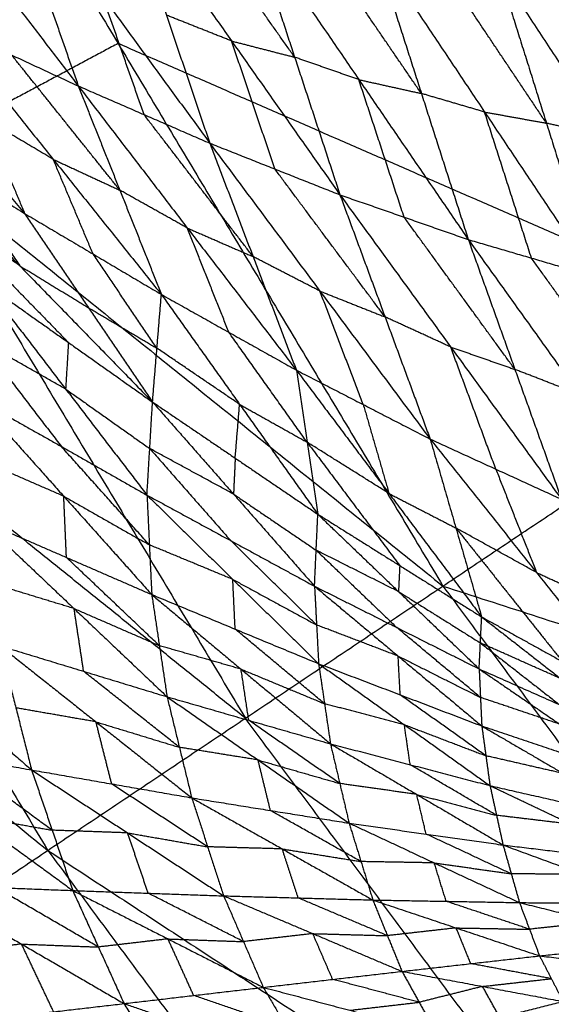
# Model space of a CAD drawing. Header units: millimetres. Extents: x -106 to 110, y -96 to 120.
# Tile 60 of 256: x -73.26 to -69.67, y -39.12 to -32.48. Entities that reach past the tile are written whole.
import ezdxf

# ---------------------------------------------------------------- set-up
doc = ezdxf.new("R2010")
doc.units = ezdxf.units.MM
doc.header["$MEASUREMENT"] = 0
doc.layers.add('Default', color=7, linetype='Continuous', true_color=0x000000)

msp = doc.modelspace()

# ---------------------------------------------------------------- linework, layer by layer
at = {"layer": 'Default'}
for points in [[(-74.783, -28.9894, 6.9532), (-72.5919, -32.645, 6.9532), (-70.4009, -36.3005, 6.9532)], [(-74.783, -28.9894, 6.9532), (-70.1447, -31.0097, 6.2709), (-65.5063, -33.0301, 5.5886)], [(-77.6098, -30.5003, 7.9444), (-75.3378, -34.2908, 7.9444), (-73.0659, -38.0813, 7.9444)], [(-77.6098, -30.5003, 7.9444), (-74.0053, -33.4004, 7.4488), (-70.4009, -36.3005, 6.9532)], [(-70.1447, -31.0097, 6.2709), (-69.0491, -32.8375, 6.2709), (-67.9536, -34.6653, 6.2709)], [(-74.2836, -31.0723, 2.1787), (-73.5719, -32.0018, 2.2203), (-72.8603, -32.9313, 2.2619)], [(-73.4158, -31.3441, 1.7947), (-73.138, -32.1377, 2.0283), (-72.8603, -32.9313, 2.2619)], [(-73.4158, -31.3441, 1.7947), (-72.6948, -32.3304, 1.8653), (-71.9738, -33.3167, 1.936)], [(-72.5576, -31.5918, 1.4255), (-72.2657, -32.4542, 1.6808), (-71.9738, -33.3167, 1.936)], [(-72.5576, -31.5918, 1.4255), (-71.8266, -32.6282, 1.5247), (-71.0956, -33.6645, 1.6238)], [(-71.401, -32.7378, 1.3489), (-71.7665, -32.2197, 1.2993), (-72.132, -31.7015, 1.2498)], [(-71.7065, -31.8112, 1.074), (-71.401, -32.7378, 1.3489), (-71.0956, -33.6645, 1.6238)], [(-71.7065, -31.8112, 1.074), (-70.9682, -32.8886, 1.2012), (-70.23, -33.966, 1.3283)], [(-70.5462, -32.982, 1.0361), (-70.9154, -32.4433, 0.9725), (-71.2845, -31.9045, 0.9089)], [(-80.485, -32.0371, 9.1165), (-76.7755, -35.0592, 8.5305), (-73.0659, -38.0813, 7.9444)], [(-70.8625, -31.9979, 0.7438), (-70.5462, -32.982, 1.0361), (-70.23, -33.966, 1.3283)], [(-70.8625, -31.9979, 0.7438), (-70.1202, -33.1067, 0.8983), (-69.3779, -34.2154, 1.0528)], [(-74.6642, -32.0799, 2.9466), (-73.9431, -32.9352, 3.1591), (-73.222, -33.7905, 3.3716)], [(-69.703, -33.182, 0.7462), (-70.0741, -32.6276, 0.669), (-70.4453, -32.0732, 0.5917)], [(-70.0281, -32.1485, 0.4396), (-69.703, -33.182, 0.7462), (-69.3779, -34.2154, 1.0528)], [(-70.0281, -32.1485, 0.4396), (-69.2848, -33.2777, 0.6193), (-68.5415, -34.4069, 0.799)], [(-72.417, -33.124, 2.099), (-72.5559, -32.7272, 1.9822), (-72.6948, -32.3304, 1.8653)], [(-71.8266, -32.6282, 1.5247), (-72.0462, -32.5412, 1.6027), (-72.2657, -32.4542, 1.6808)], [(-73.7585, -32.5152, 2.6001), (-73.4902, -33.1529, 2.9858), (-73.222, -33.7905, 3.3716)], [(-73.7585, -32.5152, 2.6001), (-73.3094, -32.7233, 2.431), (-72.8603, -32.9313, 2.2619)], [(-73.7585, -32.5152, 2.6001), (-73.0292, -33.4256, 2.8575), (-72.2998, -34.3359, 3.1148)], [(-71.5347, -33.4906, 1.7799), (-71.6807, -33.0594, 1.6523), (-71.8266, -32.6282, 1.5247)], [(-71.8266, -32.6282, 1.5247), (-71.6138, -32.683, 1.4368), (-71.401, -32.7378, 1.3489)], [(-72.5919, -32.645, 6.9532), (-73.2986, -33.0227, 7.201), (-74.0053, -33.4004, 7.4488)], [(-67.9536, -34.6653, 6.2709), (-70.2728, -33.6551, 6.612), (-72.5919, -32.645, 6.9532)], [(-72.58, -33.6336, 2.6884), (-72.9447, -33.1784, 2.5597), (-73.3094, -32.7233, 2.431)], [(-70.9682, -32.8886, 1.2012), (-71.1846, -32.8132, 1.275), (-71.401, -32.7378, 1.3489)], [(-70.6628, -33.8153, 1.476), (-70.8155, -33.3519, 1.3386), (-70.9682, -32.8886, 1.2012)], [(-70.9682, -32.8886, 1.2012), (-70.7572, -32.9353, 1.1186), (-70.5462, -32.982, 1.0361)], [(-72.8603, -32.9313, 2.2619), (-72.58, -33.6336, 2.6884), (-72.2998, -34.3359, 3.1148)], [(-72.8603, -32.9313, 2.2619), (-72.417, -33.124, 2.099), (-71.9738, -33.3167, 1.936)], [(-72.8603, -32.9313, 2.2619), (-72.1249, -33.8884, 2.5639), (-71.3895, -34.8456, 2.866)], [(-70.1202, -33.1067, 0.8983), (-70.3332, -33.0443, 0.9672), (-70.5462, -32.982, 1.0361)], [(-70.4009, -36.3005, 6.9532), (-67.9536, -34.6653, 6.2709), (-65.5063, -33.0301, 5.5886)], [(-73.0292, -33.4256, 2.8575), (-73.2597, -33.2892, 2.9216), (-73.4902, -33.1529, 2.9858)], [(-71.6816, -34.0811, 2.401), (-72.0493, -33.6026, 2.25), (-72.417, -33.124, 2.099)], [(-69.804, -34.0907, 1.1906), (-69.9621, -33.5987, 1.0444), (-70.1202, -33.1067, 0.8983)], [(-70.1202, -33.1067, 0.8983), (-69.9116, -33.1443, 0.8223), (-69.703, -33.182, 0.7462)], [(-74.1517, -33.2242, 3.635), (-73.6869, -33.5073, 3.5033), (-73.222, -33.7905, 3.3716)], [(-74.1517, -33.2242, 3.635), (-73.2556, -34.1424, 4.0161), (-72.3596, -35.0605, 4.3971)], [(-69.2848, -33.2777, 0.6193), (-69.4939, -33.2298, 0.6828), (-69.703, -33.182, 0.7462)], [(-71.9738, -33.3167, 1.936), (-71.6816, -34.0811, 2.401), (-71.3895, -34.8456, 2.866)], [(-71.9738, -33.3167, 1.936), (-71.5347, -33.4906, 1.7799), (-71.0956, -33.6645, 1.6238)], [(-71.9738, -33.3167, 1.936), (-71.2305, -34.3134, 2.2802), (-70.4872, -35.3101, 2.6244)], [(-74.0053, -33.4004, 7.4488), (-72.8694, -35.2957, 7.4488), (-71.7334, -37.1909, 7.4488)], [(-72.7609, -34.0632, 3.2432), (-72.895, -33.7444, 3.0503), (-73.0292, -33.4256, 2.8575)], [(-73.0292, -33.4256, 2.8575), (-72.8046, -33.5296, 2.7729), (-72.58, -33.6336, 2.6884)], [(-70.7914, -34.4873, 2.1241), (-71.1631, -33.989, 1.952), (-71.5347, -33.4906, 1.7799)], [(-73.6869, -33.5073, 3.5033), (-73.4712, -33.8248, 3.7597), (-73.2556, -34.1424, 4.0161)], [(-72.1249, -33.8884, 2.5639), (-72.3525, -33.761, 2.6262), (-72.58, -33.6336, 2.6884)], [(-71.0956, -33.6645, 1.6238), (-70.7914, -34.4873, 2.1241), (-70.4872, -35.3101, 2.6244)], [(-71.0956, -33.6645, 1.6238), (-70.6628, -33.8153, 1.476), (-70.23, -33.966, 1.3283)], [(-71.0956, -33.6645, 1.6238), (-70.3485, -34.69, 2.0078), (-69.6013, -35.7155, 2.3918)], [(-73.8231, -33.7412, 4.1033), (-73.375, -34.2003, 4.2938), (-72.927, -34.6594, 4.4843)], [(-73.2556, -34.1424, 4.0161), (-73.5394, -33.9418, 4.0597), (-73.8231, -33.7412, 4.1033)], [(-73.222, -33.7905, 3.3716), (-72.7908, -34.4255, 3.8844), (-72.3596, -35.0605, 4.3971)], [(-73.222, -33.7905, 3.3716), (-72.7609, -34.0632, 3.2432), (-72.2998, -34.3359, 3.1148)], [(-69.9157, -34.8408, 1.86), (-70.2893, -34.328, 1.668), (-70.6628, -33.8153, 1.476)], [(-71.8447, -34.5907, 2.9904), (-71.9848, -34.2396, 2.7772), (-72.1249, -33.8884, 2.5639)], [(-72.1249, -33.8884, 2.5639), (-71.9033, -33.9848, 2.4825), (-71.6816, -34.0811, 2.401)], [(-70.23, -33.966, 1.3283), (-69.9157, -34.8408, 1.86), (-69.6013, -35.7155, 2.3918)], [(-70.23, -33.966, 1.3283), (-69.804, -34.0907, 1.1906), (-69.3779, -34.2154, 1.0528)], [(-70.23, -33.966, 1.3283), (-69.4803, -35.01, 1.7486), (-68.7306, -36.0541, 2.1688)], [(-72.3297, -34.6982, 3.756), (-72.5453, -34.3807, 3.4996), (-72.7609, -34.0632, 3.2432)], [(-71.2305, -34.3134, 2.2802), (-71.4561, -34.1973, 2.3406), (-71.6816, -34.0811, 2.401)], [(-69.0542, -35.1347, 1.6108), (-69.4291, -34.6127, 1.4007), (-69.804, -34.0907, 1.1906)], [(-73.2556, -34.1424, 4.0161), (-73.0232, -34.2839, 3.9502), (-72.7908, -34.4255, 3.8844)], [(-71.7334, -37.1909, 7.4488), (-73.5356, -35.7408, 7.6966), (-75.3378, -34.2908, 7.9444)], [(-73.4945, -34.2582, 4.5715), (-72.9457, -34.973, 4.2742), (-72.397, -35.6878, 3.9769)], [(-73.4945, -34.2582, 4.5715), (-72.927, -34.6594, 4.4843), (-72.3596, -35.0605, 4.3971)], [(-72.3596, -35.0605, 4.3971), (-72.3297, -34.6982, 3.756), (-72.2998, -34.3359, 3.1148)], [(-72.2998, -34.3359, 3.1148), (-71.8447, -34.5907, 2.9904), (-71.3895, -34.8456, 2.866)], [(-72.2998, -34.3359, 3.1148), (-71.7723, -35.0763, 3.6721), (-71.2447, -35.8167, 4.2294)], [(-70.9384, -35.0779, 2.7452), (-71.0844, -34.6956, 2.5127), (-71.2305, -34.3134, 2.2802)], [(-71.2305, -34.3134, 2.2802), (-71.011, -34.4004, 2.2021), (-70.7914, -34.4873, 2.1241)], [(-72.7908, -34.4255, 3.8844), (-72.5602, -34.5619, 3.8202), (-72.3297, -34.6982, 3.756)], [(-70.3485, -34.69, 2.0078), (-70.5699, -34.5887, 2.0659), (-70.7914, -34.4873, 2.1241)], [(-71.3171, -35.3311, 3.5477), (-71.5809, -34.9609, 3.2691), (-71.8447, -34.5907, 2.9904)], [(-73.5229, -34.6459, 4.3213), (-73.2485, -35.0033, 4.1726), (-72.9742, -35.3606, 4.024)], [(-72.9457, -34.973, 4.2742), (-73.2343, -34.8094, 4.2978), (-73.5229, -34.6459, 4.3213)], [(-72.927, -34.6594, 4.4843), (-72.9364, -34.8162, 4.3793), (-72.9457, -34.973, 4.2742)], [(-70.0443, -35.5128, 2.5081), (-70.1964, -35.1014, 2.2579), (-70.3485, -34.69, 2.0078)], [(-70.3485, -34.69, 2.0078), (-70.1321, -34.7654, 1.9339), (-69.9157, -34.8408, 1.86)], [(-71.7723, -35.0763, 3.6721), (-72.051, -34.8873, 3.7141), (-72.3297, -34.6982, 3.756)], [(-71.3895, -34.8456, 2.866), (-71.3171, -35.3311, 3.5477), (-71.2447, -35.8167, 4.2294)], [(-71.3895, -34.8456, 2.866), (-70.9384, -35.0779, 2.7452), (-70.4872, -35.3101, 2.6244)], [(-71.3895, -34.8456, 2.866), (-70.7646, -35.677, 3.464), (-70.1398, -36.5084, 4.062)], [(-69.4803, -35.01, 1.7486), (-69.698, -34.9254, 1.8043), (-69.9157, -34.8408, 1.86)], [(-72.9457, -34.973, 4.2742), (-72.662, -35.1736, 4.2306), (-72.3783, -35.3742, 4.187)], [(-73.5514, -35.0335, 4.071), (-72.9742, -35.3606, 4.024), (-72.397, -35.6878, 3.9769)], [(-73.5514, -35.0335, 4.071), (-72.9581, -35.6956, 3.8794), (-72.3649, -36.3578, 3.6877)], [(-72.397, -35.6878, 3.9769), (-72.3783, -35.3742, 4.187), (-72.3596, -35.0605, 4.3971)], [(-72.3596, -35.0605, 4.3971), (-71.8133, -35.6809, 4.1429), (-71.2671, -36.3014, 3.8887)], [(-72.3596, -35.0605, 4.3971), (-71.8021, -35.4386, 4.3133), (-71.2447, -35.8167, 4.2294)], [(-71.8021, -35.4386, 4.3133), (-71.7872, -35.2574, 3.9927), (-71.7723, -35.0763, 3.6721)], [(-71.7723, -35.0763, 3.6721), (-71.5447, -35.2037, 3.6099), (-71.3171, -35.3311, 3.5477)], [(-70.9384, -35.0779, 2.7452), (-70.8515, -35.3774, 3.1046), (-70.7646, -35.677, 3.464)], [(-71.3171, -35.3311, 3.5477), (-71.0047, -35.7468, 3.8467), (-70.6923, -36.1625, 4.1457)], [(-70.7646, -35.677, 3.464), (-71.0409, -35.504, 3.5058), (-71.3171, -35.3311, 3.5477)], [(-70.4872, -35.3101, 2.6244), (-70.3135, -35.9092, 3.3432), (-70.1398, -36.5084, 4.062)], [(-70.4872, -35.3101, 2.6244), (-70.0443, -35.5128, 2.5081), (-69.6013, -35.7155, 2.3918)], [(-70.4872, -35.3101, 2.6244), (-69.7692, -36.2096, 3.258), (-69.0512, -37.1091, 3.8917)], [(-72.381, -36.0228, 3.8323), (-72.6776, -35.6917, 3.9281), (-72.9742, -35.3606, 4.024)], [(-72.3783, -35.3742, 4.187), (-72.1052, -35.6844, 4.0599), (-71.832, -35.9946, 3.9328)], [(-71.8133, -35.6809, 4.1429), (-72.0958, -35.5276, 4.165), (-72.3783, -35.3742, 4.187)], [(-72.9581, -35.6956, 3.8794), (-73.2458, -35.5707, 3.8895), (-73.5335, -35.4458, 3.8997)], [(-71.8021, -35.4386, 4.3133), (-71.8077, -35.5598, 4.2281), (-71.8133, -35.6809, 4.1429)], [(-70.0443, -35.5128, 2.5081), (-69.9067, -35.8612, 2.883), (-69.7692, -36.2096, 3.258)], [(-72.397, -35.6878, 3.9769), (-72.381, -36.0228, 3.8323), (-72.3649, -36.3578, 3.6877)], [(-72.397, -35.6878, 3.9769), (-71.832, -35.9946, 3.9328), (-71.2671, -36.3014, 3.8887)], [(-72.397, -35.6878, 3.9769), (-71.8182, -36.2557, 3.8148), (-71.2394, -36.8236, 3.6527)], [(-71.8133, -35.6809, 4.1429), (-71.5346, -35.87, 4.101), (-71.2559, -36.059, 4.0591)], [(-70.7646, -35.677, 3.464), (-70.5391, -35.7931, 3.4036), (-70.3135, -35.9092, 3.3432)], [(-72.9403, -36.1079, 3.708), (-72.9492, -35.9018, 3.7937), (-72.9581, -35.6956, 3.8794)], [(-72.9581, -35.6956, 3.8794), (-72.6695, -35.8592, 3.8558), (-72.381, -36.0228, 3.8323)], [(-71.2671, -36.3014, 3.8887), (-71.2559, -36.059, 4.0591), (-71.2447, -35.8167, 4.2294)], [(-71.2447, -35.8167, 4.2294), (-70.7008, -36.3377, 4.0135), (-70.1569, -36.8587, 3.7976)], [(-71.2447, -35.8167, 4.2294), (-70.6923, -36.1625, 4.1457), (-70.1398, -36.5084, 4.062)], [(-73.5157, -35.858, 3.7283), (-72.9403, -36.1079, 3.708), (-72.3649, -36.3578, 3.6877)], [(-73.5157, -35.858, 3.7283), (-72.8887, -36.4522, 3.6392), (-72.2618, -37.0464, 3.5502)], [(-70.3135, -35.9092, 3.3432), (-69.9545, -36.359, 3.66), (-69.5955, -36.8087, 3.9768)], [(-69.7692, -36.2096, 3.258), (-70.0414, -36.0594, 3.3006), (-70.3135, -35.9092, 3.3432)], [(-71.2533, -36.5625, 3.7707), (-71.5426, -36.2785, 3.8518), (-71.832, -35.9946, 3.9328)], [(-71.8182, -36.2557, 3.8148), (-72.0996, -36.1392, 3.8236), (-72.381, -36.0228, 3.8323)], [(-71.2559, -36.059, 4.0591), (-70.9839, -36.3195, 3.9511), (-70.712, -36.58, 3.8432)], [(-70.7008, -36.3377, 4.0135), (-70.9784, -36.1984, 4.0363), (-71.2559, -36.059, 4.0591)], [(-72.3134, -36.7021, 3.619), (-72.6268, -36.405, 3.6635), (-72.9403, -36.1079, 3.708)], [(-70.6923, -36.1625, 4.1457), (-70.6965, -36.2501, 4.0796), (-70.7008, -36.3377, 4.0135)], [(-69.7692, -36.2096, 3.258), (-69.5477, -36.311, 3.1999), (-69.3263, -36.4123, 3.1417)], [(-72.8887, -36.4522, 3.6392), (-73.17, -36.3664, 3.643), (-73.4513, -36.2807, 3.6467)], [(-71.8022, -36.5907, 3.6702), (-71.8102, -36.4232, 3.7425), (-71.8182, -36.2557, 3.8148)], [(-71.8182, -36.2557, 3.8148), (-71.5357, -36.4091, 3.7928), (-71.2533, -36.5625, 3.7707)], [(-74.5382, -36.3478, 3.5959), (-73.8567, -36.9435, 3.5865), (-73.1752, -37.5393, 3.5771)], [(-73.0659, -38.0813, 7.9444), (-71.7334, -37.1909, 7.4488), (-70.4009, -36.3005, 6.9532)], [(-71.2671, -36.3014, 3.8887), (-71.2533, -36.5625, 3.7707), (-71.2394, -36.8236, 3.6527)], [(-71.2671, -36.3014, 3.8887), (-70.712, -36.58, 3.8432), (-70.1569, -36.8587, 3.7976)], [(-71.2671, -36.3014, 3.8887), (-70.703, -36.7722, 3.7507), (-70.139, -37.243, 3.6127)], [(-70.7008, -36.3377, 4.0135), (-70.4246, -36.5106, 3.9717), (-70.1483, -36.6835, 3.9298)], [(-70.4009, -36.3005, 6.9532), (-67.862, -39.7238, 6.9532), (-65.3232, -43.147, 6.9532)], [(-70.4009, -36.3005, 6.9532), (-65.5868, -37.8565, 6.2709), (-60.7728, -39.4125, 5.5886)], [(-72.3649, -36.3578, 3.6877), (-72.3134, -36.7021, 3.619), (-72.2618, -37.0464, 3.5502)], [(-72.3649, -36.3578, 3.6877), (-71.8022, -36.5907, 3.6702), (-71.2394, -36.8236, 3.6527)], [(-72.3649, -36.3578, 3.6877), (-71.7623, -36.8605, 3.6142), (-71.1596, -37.3633, 3.5407)], [(-72.8243, -36.8748, 3.5576), (-72.8565, -36.6635, 3.5984), (-72.8887, -36.4522, 3.6392)], [(-72.8887, -36.4522, 3.6392), (-72.601, -36.5771, 3.6291), (-72.3134, -36.7021, 3.619)], [(-70.1569, -36.8587, 3.7976), (-70.1483, -36.6835, 3.9298), (-70.1398, -36.5084, 4.062)], [(-70.1398, -36.5084, 4.062), (-69.6063, -36.9243, 3.8796), (-69.0729, -37.3402, 3.6973)], [(-70.1398, -36.5084, 4.062), (-69.5955, -36.8087, 3.9768), (-69.0512, -37.1091, 3.8917)], [(-71.1995, -37.0934, 3.5967), (-71.5008, -36.8421, 3.6334), (-71.8022, -36.5907, 3.6702)], [(-70.703, -36.7722, 3.7507), (-70.9781, -36.6673, 3.7607), (-71.2533, -36.5625, 3.7707)], [(-70.1479, -37.0509, 3.7052), (-70.43, -36.8155, 3.7742), (-70.712, -36.58, 3.8432)], [(-70.1483, -36.6835, 3.9298), (-69.8816, -36.8915, 3.8386), (-69.6149, -37.0995, 3.7474)], [(-69.6063, -36.9243, 3.8796), (-69.8773, -36.8039, 3.9047), (-70.1483, -36.6835, 3.9298)], [(-73.3869, -36.7033, 3.5651), (-73.281, -37.1213, 3.5711), (-73.1752, -37.5393, 3.5771)], [(-73.3869, -36.7033, 3.5651), (-72.8243, -36.8748, 3.5576), (-72.2618, -37.0464, 3.5502)], [(-73.3869, -36.7033, 3.5651), (-72.7412, -37.2153, 3.5631), (-72.0954, -37.7273, 3.5612)], [(-71.7623, -36.8605, 3.6142), (-72.0378, -36.7813, 3.6166), (-72.3134, -36.7021, 3.619)], [(-70.6892, -37.0333, 3.6327), (-70.6961, -36.9027, 3.6917), (-70.703, -36.7722, 3.7507)], [(-70.703, -36.7722, 3.7507), (-70.4255, -36.9115, 3.728), (-70.1479, -37.0509, 3.7052)], [(-72.1786, -37.3868, 3.5557), (-72.5015, -37.1308, 3.5567), (-72.8243, -36.8748, 3.5576)], [(-71.7107, -37.2048, 3.5454), (-71.7365, -37.0327, 3.5798), (-71.7623, -36.8605, 3.6142)], [(-71.7623, -36.8605, 3.6142), (-71.4809, -36.977, 3.6054), (-71.1995, -37.0934, 3.5967)], [(-71.2394, -36.8236, 3.6527), (-71.1995, -37.0934, 3.5967), (-71.1596, -37.3633, 3.5407)], [(-71.2394, -36.8236, 3.6527), (-70.6892, -37.0333, 3.6327), (-70.139, -37.243, 3.6127)], [(-71.2394, -36.8236, 3.6527), (-70.6615, -37.2343, 3.5891), (-70.0837, -37.6449, 3.5256)], [(-70.1569, -36.8587, 3.7976), (-70.1479, -37.0509, 3.7052), (-70.139, -37.243, 3.6127)], [(-70.1569, -36.8587, 3.7976), (-69.6149, -37.0995, 3.7474), (-69.0729, -37.3402, 3.6973)], [(-70.1569, -36.8587, 3.7976), (-69.6135, -37.2307, 3.6787), (-69.0701, -37.6027, 3.5598)], [(-72.2618, -37.0464, 3.5502), (-72.1786, -37.3868, 3.5557), (-72.0954, -37.7273, 3.5612)], [(-72.2618, -37.0464, 3.5502), (-71.7107, -37.2048, 3.5454), (-71.1596, -37.3633, 3.5407)], [(-72.2618, -37.0464, 3.5502), (-71.6478, -37.4721, 3.5504), (-71.0338, -37.8979, 3.5507)], [(-70.1113, -37.444, 3.5692), (-70.4003, -37.2386, 3.6009), (-70.6892, -37.0333, 3.6327)], [(-69.6135, -37.2307, 3.6787), (-69.8807, -37.1408, 3.6919), (-70.1479, -37.0509, 3.7052)], [(-72.7412, -37.2153, 3.5631), (-73.0111, -37.1683, 3.5671), (-73.281, -37.1213, 3.5711)], [(-70.6615, -37.2343, 3.5891), (-70.9305, -37.1638, 3.5929), (-71.1995, -37.0934, 3.5967)], [(-69.1946, -40.6141, 7.4488), (-70.464, -38.9025, 7.4488), (-71.7334, -37.1909, 7.4488)], [(-71.0967, -37.6306, 3.5457), (-71.4037, -37.4177, 3.5455), (-71.7107, -37.2048, 3.5454)], [(-72.6353, -37.6333, 3.5691), (-72.6882, -37.4243, 3.5661), (-72.7412, -37.2153, 3.5631)], [(-72.7412, -37.2153, 3.5631), (-72.4599, -37.3011, 3.5594), (-72.1786, -37.3868, 3.5557)], [(-70.6217, -37.5041, 3.5331), (-70.6416, -37.3692, 3.5611), (-70.6615, -37.2343, 3.5891)], [(-70.6615, -37.2343, 3.5891), (-70.3864, -37.3391, 3.5792), (-70.1113, -37.444, 3.5692)], [(-70.139, -37.243, 3.6127), (-70.1113, -37.444, 3.5692), (-70.0837, -37.6449, 3.5256)], [(-70.139, -37.243, 3.6127), (-69.6045, -37.4228, 3.5863), (-69.0701, -37.6027, 3.5598)], [(-70.139, -37.243, 3.6127), (-69.5895, -37.5632, 3.5543), (-69.0399, -37.8833, 3.4959)], [(-74.2781, -37.3423, 3.6088), (-73.7266, -37.4408, 3.5929), (-73.1752, -37.5393, 3.5771)], [(-74.2781, -37.3423, 3.6088), (-73.5879, -37.847, 3.6699), (-72.8978, -38.3517, 3.731)], [(-71.6478, -37.4721, 3.5504), (-71.9132, -37.4295, 3.5531), (-72.1786, -37.3868, 3.5557)], [(-71.1596, -37.3633, 3.5407), (-71.0967, -37.6306, 3.5457), (-71.0338, -37.8979, 3.5507)], [(-71.1596, -37.3633, 3.5407), (-70.6217, -37.5041, 3.5331), (-70.0837, -37.6449, 3.5256)], [(-71.1596, -37.3633, 3.5407), (-70.5776, -37.7043, 3.5379), (-69.9955, -38.0452, 3.535)], [(-73.0365, -37.9455, 3.6541), (-73.3816, -37.6931, 3.6235), (-73.7266, -37.4408, 3.5929)], [(-71.5646, -37.8126, 3.5559), (-71.6062, -37.6424, 3.5532), (-71.6478, -37.4721, 3.5504)], [(-71.6478, -37.4721, 3.5504), (-71.3722, -37.5514, 3.548), (-71.0967, -37.6306, 3.5457)], [(-69.5895, -37.5632, 3.5543), (-69.8504, -37.5036, 3.5618), (-70.1113, -37.444, 3.5692)], [(-73.1752, -37.5393, 3.5771), (-73.0365, -37.9455, 3.6541), (-72.8978, -38.3517, 3.731)], [(-73.1752, -37.5393, 3.5771), (-72.6353, -37.6333, 3.5691), (-72.0954, -37.7273, 3.5612)], [(-73.1752, -37.5393, 3.5771), (-72.5277, -37.9634, 3.6339), (-71.8801, -38.3876, 3.6907)], [(-70.0396, -37.8451, 3.5303), (-70.3306, -37.6746, 3.5317), (-70.6217, -37.5041, 3.5331)], [(-71.9878, -38.0574, 3.626), (-72.3116, -37.8454, 3.5976), (-72.6353, -37.6333, 3.5691)], [(-70.5776, -37.7043, 3.5379), (-70.8371, -37.6674, 3.5418), (-71.0967, -37.6306, 3.5457)], [(-70.0837, -37.6449, 3.5256), (-70.0396, -37.8451, 3.5303), (-69.9955, -38.0452, 3.535)], [(-70.0837, -37.6449, 3.5256), (-69.5618, -37.7641, 3.5108), (-69.0399, -37.8833, 3.4959)], [(-70.0837, -37.6449, 3.5256), (-69.5348, -37.9055, 3.5154), (-68.9859, -38.166, 3.5053)], [(-72.0954, -37.7273, 3.5612), (-71.9878, -38.0574, 3.626), (-71.8801, -38.3876, 3.6907)], [(-72.0954, -37.7273, 3.5612), (-71.5646, -37.8126, 3.5559), (-71.0338, -37.8979, 3.5507)], [(-72.0954, -37.7273, 3.5612), (-71.4847, -38.0714, 3.6085), (-70.8739, -38.4155, 3.6558)], [(-70.5146, -37.9715, 3.5428), (-70.5461, -37.8379, 3.5404), (-70.5776, -37.7043, 3.5379)], [(-70.5776, -37.7043, 3.5379), (-70.3086, -37.7747, 3.5341), (-70.0396, -37.8451, 3.5303)], [(-73.5879, -37.847, 3.6699), (-73.3122, -37.8962, 3.662), (-73.0365, -37.9455, 3.6541)], [(-70.9538, -38.1567, 3.6032), (-71.2592, -37.9846, 3.5796), (-71.5646, -37.8126, 3.5559)], [(-69.5348, -37.9055, 3.5154), (-69.7872, -37.8753, 3.5229), (-70.0396, -37.8451, 3.5303)], [(-71.0338, -37.8979, 3.5507), (-70.9538, -38.1567, 3.6032), (-70.8739, -38.4155, 3.6558)], [(-71.0338, -37.8979, 3.5507), (-70.5146, -37.9715, 3.5428), (-69.9955, -38.0452, 3.535)], [(-71.0338, -37.8979, 3.5507), (-70.4593, -38.1655, 3.5839), (-69.8848, -38.4331, 3.6171)], [(-72.5277, -37.9634, 3.6339), (-72.7821, -37.9544, 3.644), (-73.0365, -37.9455, 3.6541)], [(-72.389, -38.3696, 3.7109), (-72.4583, -38.1665, 3.6724), (-72.5277, -37.9634, 3.6339)], [(-72.5277, -37.9634, 3.6339), (-72.2577, -38.0104, 3.6299), (-71.9878, -38.0574, 3.626)], [(-69.9401, -38.2391, 3.5761), (-70.2274, -38.1053, 3.5595), (-70.5146, -37.9715, 3.5428)], [(-71.4847, -38.0714, 3.6085), (-71.7362, -38.0644, 3.6172), (-71.9878, -38.0574, 3.626)], [(-71.377, -38.4015, 3.6732), (-71.4308, -38.2365, 3.6409), (-71.4847, -38.0714, 3.6085)], [(-71.4847, -38.0714, 3.6085), (-71.2192, -38.114, 3.6058), (-70.9538, -38.1567, 3.6032)], [(-69.9955, -38.0452, 3.535), (-69.9401, -38.2391, 3.5761), (-69.8848, -38.4331, 3.6171)], [(-69.9955, -38.0452, 3.535), (-69.4907, -38.1056, 3.5202), (-68.9859, -38.166, 3.5053)], [(-69.9955, -38.0452, 3.535), (-69.4561, -38.243, 3.5509), (-68.9167, -38.4408, 3.5667)], [(-75.7767, -39.8925, 9.1165), (-74.4213, -38.9869, 8.5305), (-73.0659, -38.0813, 7.9444)], [(-73.0659, -38.0813, 7.9444), (-70.4334, -41.6308, 7.9444), (-67.8009, -45.1803, 7.9444)], [(-73.0659, -38.0813, 7.9444), (-69.1946, -40.6141, 7.4488), (-65.3232, -43.147, 6.9532)], [(-70.4593, -38.1655, 3.5839), (-70.7066, -38.1611, 3.5936), (-70.9538, -38.1567, 3.6032)], [(-70.3793, -38.4243, 3.6364), (-70.4193, -38.2949, 3.6102), (-70.4593, -38.1655, 3.5839)], [(-70.4593, -38.1655, 3.5839), (-70.1997, -38.2023, 3.58), (-69.9401, -38.2391, 3.5761)], [(-69.4561, -38.243, 3.5509), (-69.6981, -38.2411, 3.5635), (-69.9401, -38.2391, 3.5761)], [(-73.9337, -38.3115, 3.7863), (-73.4157, -38.3316, 3.7587), (-72.8978, -38.3517, 3.731)], [(-73.9337, -38.3115, 3.7863), (-73.2427, -38.7124, 3.9187), (-72.5517, -39.1134, 4.0511)], [(-72.7247, -38.7325, 3.8911), (-73.0702, -38.5321, 3.8249), (-73.4157, -38.3316, 3.7587)], [(-72.8978, -38.3517, 3.731), (-72.7247, -38.7325, 3.8911), (-72.5517, -39.1134, 4.0511)], [(-72.8978, -38.3517, 3.731), (-72.389, -38.3696, 3.7109), (-71.8801, -38.3876, 3.6907)], [(-72.8978, -38.3517, 3.731), (-72.2553, -38.6778, 3.8452), (-71.6128, -39.004, 3.9595)], [(-71.7465, -38.6958, 3.8251), (-72.0677, -38.5327, 3.768), (-72.389, -38.3696, 3.7109)], [(-71.8801, -38.3876, 3.6907), (-71.7465, -38.6958, 3.8251), (-71.6128, -39.004, 3.9595)], [(-71.8801, -38.3876, 3.6907), (-71.377, -38.4015, 3.6732), (-70.8739, -38.4155, 3.6558)], [(-71.8801, -38.3876, 3.6907), (-71.2787, -38.642, 3.7821), (-70.6772, -38.8964, 3.8735)], [(-70.7756, -38.6559, 3.7646), (-71.0763, -38.5287, 3.7189), (-71.377, -38.4015, 3.6732)], [(-70.8739, -38.4155, 3.6558), (-70.7756, -38.6559, 3.7646), (-70.6772, -38.8964, 3.8735)], [(-70.8739, -38.4155, 3.6558), (-70.3793, -38.4243, 3.6364), (-69.8848, -38.4331, 3.6171)], [(-70.8739, -38.4155, 3.6558), (-70.3116, -38.6037, 3.7211), (-69.7494, -38.792, 3.7864)], [(-69.8171, -38.6125, 3.7018), (-70.0982, -38.5184, 3.6691), (-70.3793, -38.4243, 3.6364)], [(-69.8848, -38.4331, 3.6171), (-69.8171, -38.6125, 3.7018), (-69.7494, -38.792, 3.7864)], [(-69.8848, -38.4331, 3.6171), (-69.4008, -38.4369, 3.5919), (-68.9167, -38.4408, 3.5667)], [(-69.8848, -38.4331, 3.6171), (-69.3578, -38.5636, 3.6546), (-68.8308, -38.6942, 3.692)], [(-70.3116, -38.6037, 3.7211), (-70.5436, -38.6298, 3.7429), (-70.7756, -38.6559, 3.7646)], [(-70.2133, -38.8442, 3.83), (-70.2625, -38.724, 3.7755), (-70.3116, -38.6037, 3.7211)], [(-70.3116, -38.6037, 3.7211), (-70.0644, -38.6081, 3.7114), (-69.8171, -38.6125, 3.7018)], [(-69.3578, -38.5636, 3.6546), (-69.5875, -38.5881, 3.6782), (-69.8171, -38.6125, 3.7018)], [(-71.2787, -38.642, 3.7821), (-71.5126, -38.6689, 3.8036), (-71.7465, -38.6958, 3.8251)], [(-71.145, -38.9502, 3.9165), (-71.2118, -38.7961, 3.8493), (-71.2787, -38.642, 3.7821)], [(-71.2787, -38.642, 3.7821), (-71.0271, -38.649, 3.7734), (-70.7756, -38.6559, 3.7646)], [(-73.2427, -38.7124, 3.9187), (-73.4805, -38.7401, 3.945), (-73.7183, -38.7678, 3.9713)], [(-73.0273, -39.1687, 4.1038), (-73.135, -38.9406, 4.0112), (-73.2427, -38.7124, 3.9187)], [(-73.2427, -38.7124, 3.9187), (-72.9837, -38.7225, 3.9049), (-72.7247, -38.7325, 3.8911)], [(-72.2553, -38.6778, 3.8452), (-72.49, -38.7052, 3.8682), (-72.7247, -38.7325, 3.8911)], [(-72.0822, -39.0587, 4.0053), (-72.1688, -38.8682, 3.9253), (-72.2553, -38.6778, 3.8452)], [(-72.2553, -38.6778, 3.8452), (-72.0009, -38.6868, 3.8352), (-71.7465, -38.6958, 3.8251)], [(-69.7494, -38.792, 3.7864), (-69.2901, -38.7431, 3.7392), (-68.8308, -38.6942, 3.692)], [(-70.6772, -38.8964, 3.8735), (-70.2133, -38.8442, 3.83), (-69.7494, -38.792, 3.7864)], [(-69.7494, -38.792, 3.7864), (-69.6699, -38.9457, 3.9178), (-69.5905, -39.0994, 4.0492)], [(-69.7494, -38.792, 3.7864), (-69.2393, -38.8499, 3.8362), (-68.7292, -38.9079, 3.8859)], [(-69.6699, -38.9457, 3.9178), (-69.9416, -38.8949, 3.8739), (-70.2133, -38.8442, 3.83)], [(-71.6128, -39.004, 3.9595), (-71.145, -38.9502, 3.9165), (-70.6772, -38.8964, 3.8735)], [(-70.6772, -38.8964, 3.8735), (-70.5613, -39.1047, 4.0427), (-70.4454, -39.313, 4.2119)], [(-70.6772, -38.8964, 3.8735), (-70.1339, -38.9979, 3.9613), (-69.5905, -39.0994, 4.0492)], [(-71.7888, -42.5364, 8.5305), (-73.105, -40.7617, 8.5305), (-74.4213, -38.9869, 8.5305)], [(-72.5517, -39.1134, 4.0511), (-72.0822, -39.0587, 4.0053), (-71.6128, -39.004, 3.9595)], [(-71.6128, -39.004, 3.9595), (-71.4541, -39.2736, 4.1686), (-71.2955, -39.5432, 4.3778)], [(-71.6128, -39.004, 3.9595), (-71.0291, -39.1585, 4.0857), (-70.4454, -39.313, 4.2119)], [(-70.5613, -39.1047, 4.0427), (-70.8532, -39.0274, 3.9796), (-71.145, -38.9502, 3.9165)], [(-70.1339, -38.9979, 3.9613), (-70.3476, -39.0513, 4.002), (-70.5613, -39.1047, 4.0427)], [(-70.1339, -38.9979, 3.9613), (-69.9019, -38.9718, 3.9396), (-69.6699, -38.9457, 3.9178)], [(-70.018, -39.2062, 4.1306), (-70.0759, -39.1021, 4.0459), (-70.1339, -38.9979, 3.9613)], [(-71.4541, -39.2736, 4.1686), (-71.7682, -39.1661, 4.087), (-72.0822, -39.0587, 4.0053)], [(-73.5028, -39.2241, 4.1564), (-73.0273, -39.1687, 4.1038), (-72.5517, -39.1134, 4.0511)], [(-72.5517, -39.1134, 4.0511), (-72.346, -39.4491, 4.3008), (-72.1402, -39.7849, 4.5504)], [(-72.5517, -39.1134, 4.0511), (-71.9236, -39.3283, 4.2145), (-71.2955, -39.5432, 4.3778)], [(-71.0291, -39.1585, 4.0857), (-70.7952, -39.1316, 4.0642), (-70.5613, -39.1047, 4.0427)], [(-70.4454, -39.313, 4.2119), (-70.018, -39.2062, 4.1306), (-69.5905, -39.0994, 4.0492)]]:
    msp.add_open_spline(points, degree=2, dxfattribs=at)

doc.saveas('drawing.dxf')
